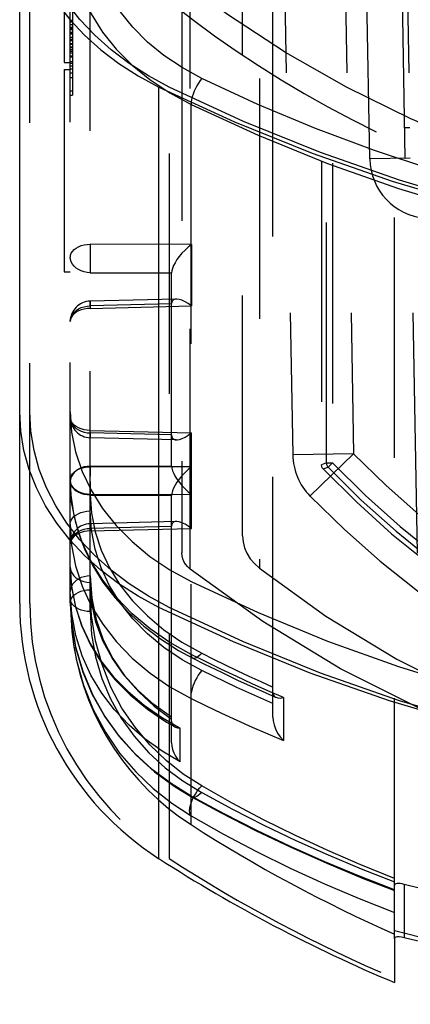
# Model space of a CAD drawing. Header units: inches. Extents: x 0 to 85, y 0 to 55.
# Tile 58 of 115: x 59.2 to 59.9, y 18.7 to 20.6. Entities that reach past the tile are written whole.
import ezdxf

# ---------------------------------------------------------------- set-up
doc = ezdxf.new("R2010")
doc.units = ezdxf.units.IN
doc.header["$LTSCALE"] = 4.675
doc.header["$MEASUREMENT"] = 0
doc.linetypes.add('HIDDEN', pattern=[0.2, 0.1, -0.1])
doc.layers.get('0').update_dxf_attribs({"linetype": 'CONTINUOUS'})
for name, color, linetype in [('_142005', 7, 'CONTINUOUS'), ('_25203', 7, 'CONTINUOUS'), ('_52387', 7, 'CONTINUOUS'), ('DEFAULT_2', 8, 'HIDDEN')]:
    doc.layers.add(name, color=color, linetype=linetype)

msp = doc.modelspace()

# ---------------------------------------------------------------- linework, layer by layer
at = {"color": 6, "linetype": 'Continuous'}
for p, q in [((59.1756, 19.4372), (59.1756, 22.2869)), ((59.4463, 18.9407), (59.4463, 20.4416)), ((59.904, 18.7852), (59.904, 18.6997))]:
    msp.add_line(p, q, dxfattribs=at)
at = {"color": 7, "linetype": 'Continuous'}
msp.add_line((59.6106, 20.3746), (59.466, 20.4416), dxfattribs=at)
at = {"color": 6, "linetype": 'Continuous'}
for points in [[(59.1756, 20.8219), (59.1777, 20.7841), (59.1838, 20.7469), (59.1939, 20.7101), (59.208, 20.6741), (59.226, 20.6391), (59.2477, 20.6053), (59.273, 20.573), (59.3017, 20.5425), (59.3336, 20.5139), (59.3685, 20.4874), (59.406, 20.4633), (59.4463, 20.4416)], [(61.0654, 20.1413), (60.9169, 20.1452), (60.7697, 20.1566), (60.6236, 20.1756), (60.4794, 20.2021), (60.3379, 20.2359), (60.1997, 20.277), (60.0654, 20.3251), (59.9356, 20.3799), (59.811, 20.4414), (59.6919, 20.5091), (59.5794, 20.5826), (59.4731, 20.6621)], [(59.4463, 20.4416), (59.5929, 20.3738), (59.7438, 20.3127), (59.8994, 20.2584), (60.0588, 20.2111), (60.2215, 20.1709), (60.387, 20.138), (60.5547, 20.1125), (60.7241, 20.0945), (60.8942, 20.084)], [(59.4463, 19.4293), (59.4061, 19.451), (59.3685, 19.4752), (59.3336, 19.5016), (59.3017, 19.5302), (59.273, 19.5608), (59.2477, 19.593), (59.226, 19.6268), (59.208, 19.6618), (59.1939, 19.6979), (59.1838, 19.7347), (59.1777, 19.772), (59.1756, 19.8096)], [(61.0457, 19.0688), (60.8768, 19.0725), (60.7084, 19.0836), (60.5411, 19.102), (60.3755, 19.1278), (60.2121, 19.1608), (60.0514, 19.2009), (59.894, 19.2479), (59.7403, 19.3018), (59.5909, 19.3623), (59.4463, 19.4293)], [(59.9229, 18.7869), (59.9177, 18.7881), (59.9131, 18.7887), (59.9093, 18.7888), (59.9064, 18.7882), (59.9046, 18.7871), (59.904, 18.7852)], [(61.045, 18.6573), (60.898, 18.6588), (60.7514, 18.6645), (60.6058, 18.6745), (60.4622, 18.6886), (60.3218, 18.7069), (60.1848, 18.7294), (60.0516, 18.7561), (59.9229, 18.7869)]]:
    msp.add_lwpolyline(points, dxfattribs=at)
at = {"color": 7, "linetype": 'Continuous'}
for points in [[(59.466, 20.4416), (59.4258, 20.4633), (59.3882, 20.4874), (59.3533, 20.5139), (59.3214, 20.5425), (59.2927, 20.573), (59.2674, 20.6053), (59.2457, 20.6391), (59.2277, 20.6741), (59.2136, 20.7101), (59.2035, 20.7469), (59.1974, 20.7843), (59.1953, 20.8219)], [(61.0654, 20.081), (60.8965, 20.0847), (60.7281, 20.0958), (60.5608, 20.1143), (60.3952, 20.1401), (60.2318, 20.173), (60.0711, 20.2131), (59.9136, 20.2602), (59.76, 20.3141), (59.6106, 20.3746)]]:
    msp.add_lwpolyline(points, dxfattribs=at)
at = {"color": 6, "linetype": 'Continuous'}
for centre, radius, start, end in [((59.7662, 19.4371), 0.5906, 180, 237.2028), ((61.0457, 21.4228), 2.9528, 237.2028, 247.2528)]:
    msp.add_arc(centre, radius, start, end, dxfattribs=at)
at = {"layer": '_142005', "color": 8, "linetype": 'HIDDEN'}
for p, q in [((59.7622, 22.1671), (59.7622, 19.7069)), ((59.7716, 19.7106), (59.7716, 22.1634)), ((59.7834, 22.1634), (59.7834, 19.7106)), ((59.6852, 20.937), (59.7063, 19.7263)), ((59.8033, 20.937), (59.8244, 19.7284)), ((59.856, 20.3017), (59.8449, 20.937)), ((59.9237, 20.937), (59.9563, 19.0647)), ((59.9347, 20.3031), (59.856, 20.3017)), ((59.8244, 19.7284), (59.7063, 19.7263)), ((59.7398, 19.646), (59.8244, 19.7284)), ((59.7716, 19.7106), (59.7622, 19.7069)), ((59.7716, 19.7106), (59.7834, 19.7106)), ((59.7749, 19.7025), (59.7834, 19.7106)), ((59.7655, 19.6987), (59.7749, 19.7025))]:
    msp.add_line(p, q, dxfattribs=at)
for points in [[(59.7716, 19.7106), (59.7717, 19.7091), (59.772, 19.7077), (59.7725, 19.7062), (59.7731, 19.7049), (59.7739, 19.7036), (59.7749, 19.7025)], [(59.7655, 19.6987), (59.7645, 19.6999), (59.7637, 19.7011), (59.7631, 19.7025), (59.7626, 19.7039), (59.7623, 19.7054), (59.7622, 19.7069)]]:
    msp.add_lwpolyline(points, dxfattribs=at)
for centre, radius, start, end in [((59.9741, 20.3038), 0.1181, 181, 265), ((61.0654, 20.937), 1.7323, 224.2434, 315.7566), ((59.8244, 19.7284), 0.1181, 181, 224.2434), ((61.0654, 20.937), 1.7741, 223.7297, 316.2703), ((61.0654, 20.937), 1.7953, 223.6086, 316.3914), ((61.0654, 20.937), 1.7859, 223.7297, 316.2703), ((61.0654, 20.937), 1.8504, 224.2434, 315.7566)]:
    msp.add_arc(centre, radius, start, end, dxfattribs=at)
at = {"layer": '_25203', "color": 8, "linetype": 'HIDDEN'}
for p, q in [((59.6087, 19.5685), (59.6087, 32.7945)), ((59.6418, 31.6782), (59.6418, 19.5057)), ((59.4906, 20.649), (59.4906, 19.5356)), ((59.5071, 19.5041), (59.5071, 20.6366))]:
    msp.add_line(p, q, dxfattribs=at)
for points in [[(59.6087, 19.5685), (59.6097, 19.5569), (59.6125, 19.5456), (59.6173, 19.5346), (59.6238, 19.5242), (59.632, 19.5146), (59.6418, 19.5057)], [(59.5071, 19.5041), (59.5022, 19.5086), (59.4981, 19.5134), (59.4949, 19.5186), (59.4925, 19.5241), (59.4911, 19.5297), (59.4906, 19.5356)], [(61.0654, 18.9972), (60.8726, 19.0038), (60.6814, 19.0235), (60.4931, 19.0561), (60.3094, 19.1016), (60.1316, 19.1593), (59.9612, 19.2291), (59.7994, 19.3102), (59.6483, 19.4018), (59.5071, 19.5041)], [(59.6418, 19.5057), (59.7707, 19.4121), (59.9088, 19.3285), (60.0565, 19.2543), (60.2122, 19.1906), (60.3747, 19.1378), (60.5425, 19.0963), (60.7145, 19.0665), (60.8893, 19.0484), (61.0654, 19.0424), (61.2415, 19.0484), (61.4162, 19.0665), (61.5882, 19.0963), (61.7561, 19.1378), (61.9185, 19.1906), (62.0742, 19.2543), (62.222, 19.3285), (62.36, 19.4121), (62.489, 19.5057)]]:
    msp.add_lwpolyline(points, dxfattribs=at)
at = {"layer": '_52387', "color": 8, "linetype": 'HIDDEN'}
for p, q in [((59.9249, 20.3029), (59.9107, 21.1158)), ((59.9205, 21.116), (59.9347, 20.3031)), ((59.9337, 20.3622), (59.9238, 20.362)), ((59.9347, 20.3031), (59.9249, 20.3029))]:
    msp.add_line(p, q, dxfattribs=at)
at = {"layer": 'DEFAULT_2', "color": 8, "linetype": 'HIDDEN'}
for p, q in [((59.466, 23.1175), (59.466, 18.9407)), ((59.4463, 23.0921), (59.4463, 20.4416)), ((59.1953, 19.4371), (59.1953, 22.6211)), ((59.274, 19.4385), (59.274, 22.621)), ((59.3127, 19.4212), (59.3127, 22.6042)), ((59.6677, 19.216), (59.6677, 22.4446)), ((59.904, 18.7852), (59.904, 21.9669)), ((59.5086, 19.0069), (59.5086, 21.6363)), ((59.2622, 20.8832), (59.2622, 20.4895)), ((59.278, 20.78), (59.278, 20.4261)), ((59.274, 20.5715), (59.278, 20.5715)), ((59.274, 20.5695), (59.278, 20.5695)), ((59.274, 20.5682), (59.278, 20.5682)), ((59.274, 20.5635), (59.278, 20.5635)), ((59.274, 20.5582), (59.278, 20.5582)), ((59.278, 20.5554), (59.274, 20.5554)), ((59.274, 20.5549), (59.278, 20.5549)), ((59.278, 20.5529), (59.274, 20.5529)), ((59.274, 20.5487), (59.278, 20.5487)), ((59.274, 20.5474), (59.278, 20.5474)), ((59.274, 20.5453), (59.278, 20.5453)), ((59.274, 20.5389), (59.278, 20.5389)), ((59.274, 20.538), (59.278, 20.538)), ((59.274, 20.5341), (59.278, 20.5341)), ((59.278, 20.5334), (59.274, 20.5334)), ((59.274, 20.5324), (59.278, 20.5324)), ((59.274, 20.5323), (59.278, 20.5323)), ((59.274, 20.5263), (59.278, 20.5263)), ((59.274, 20.525), (59.278, 20.525)), ((59.278, 20.5248), (59.274, 20.5248)), ((59.274, 20.5198), (59.278, 20.5198)), ((59.274, 20.5193), (59.278, 20.5193)), ((59.274, 20.5153), (59.278, 20.5153)), ((59.278, 20.5148), (59.274, 20.5148)), ((59.274, 20.5118), (59.278, 20.5118)), ((59.274, 20.5113), (59.278, 20.5113)), ((59.274, 20.5085), (59.278, 20.5085)), ((59.274, 20.5081), (59.278, 20.5081)), ((59.278, 20.5019), (59.274, 20.5019)), ((59.278, 20.5), (59.274, 20.5)), ((59.2622, 20.4895), (59.274, 20.4895)), ((59.2622, 20.4756), (59.274, 20.4756)), ((59.2622, 20.4756), (59.2622, 20.0819)), ((59.274, 20.4915), (59.278, 20.4915)), ((59.274, 20.4878), (59.278, 20.4878)), ((59.274, 20.4827), (59.278, 20.4827)), ((59.274, 20.4772), (59.278, 20.4772)), ((59.394, 20.4845), (59.4288, 20.456)), ((59.274, 20.4695), (59.278, 20.4695)), ((59.274, 20.4692), (59.278, 20.4692)), ((59.274, 20.4599), (59.278, 20.4599)), ((59.4288, 20.456), (59.4671, 20.4303)), ((59.274, 20.4342), (59.278, 20.4342)), ((59.274, 20.4261), (59.278, 20.4261)), ((59.4671, 20.4303), (59.5086, 20.4078)), ((59.5096, 20.1355), (59.3127, 20.136)), ((59.5096, 20.1355), (59.5096, 20.016)), ((59.274, 20.1107), (59.2741, 20.111)), ((59.2622, 20.0819), (59.274, 20.0819)), ((59.3127, 20.0805), (59.4709, 20.0802)), ((59.4709, 20.0203), (59.4709, 20.0806)), ((59.3125, 20.0252), (59.3124, 20.025)), ((59.4797, 20.0293), (59.3125, 20.0252)), ((59.3126, 20.0215), (59.3125, 20.0246)), ((59.3127, 20.016), (59.3126, 20.0215)), ((59.4709, 20.0199), (59.3127, 20.016)), ((59.3127, 20.0111), (59.5096, 20.016)), ((59.4709, 19.7041), (59.4709, 20.0199)), ((59.3127, 19.7736), (59.5096, 19.7687)), ((59.4709, 19.7648), (59.3127, 19.7687)), ((59.5096, 19.5831), (59.5096, 19.7687)), ((59.4797, 19.7554), (59.3125, 19.7595)), ((59.3127, 19.7042), (59.4709, 19.7045)), ((59.5096, 19.7027), (59.3127, 19.7031)), ((59.274, 19.6778), (59.2741, 19.6782)), ((59.2745, 19.6731), (59.274, 19.6778)), ((59.2766, 19.6344), (59.274, 19.6745)), ((59.274, 19.674), (59.2741, 19.6736)), ((59.2741, 19.6736), (59.2745, 19.6701)), ((59.3124, 19.6744), (59.3125, 19.6652)), ((59.3125, 19.6713), (59.3125, 19.6835)), ((59.2844, 19.5948), (59.2766, 19.6344)), ((59.5096, 19.6491), (59.3127, 19.6487)), ((59.3127, 19.6476), (59.4709, 19.6473)), ((59.4709, 19.5874), (59.4709, 19.6477)), ((59.28, 19.6124), (59.2888, 19.5777)), ((59.2971, 19.5559), (59.2844, 19.5948)), ((59.4797, 19.5964), (59.3125, 19.5923)), ((59.3127, 19.5831), (59.3125, 19.5913)), ((59.4709, 19.587), (59.3127, 19.5831)), ((59.3127, 19.5782), (59.5096, 19.5831)), ((59.4709, 19.1661), (59.4709, 19.587)), ((59.274, 19.508), (59.2766, 19.4686)), ((59.274, 19.508), (59.2759, 19.4738)), ((59.4671, 19.5028), (59.5086, 19.48)), ((59.2767, 19.4169), (59.274, 19.4596)), ((59.2759, 19.4738), (59.2831, 19.4332)), ((59.2766, 19.4686), (59.284, 19.4304)), ((59.281, 19.353), (59.2812, 19.3519)), ((59.2812, 19.3519), (59.2856, 19.329)), ((59.4843, 19.3457), (59.5122, 19.3305)), ((59.538, 19.3233), (59.5086, 19.338)), ((59.6336, 19.2722), (59.6671, 19.2573)), ((59.6883, 19.254), (59.6578, 19.2673)), ((59.6671, 19.2573), (59.6734, 19.2545)), ((59.6883, 19.254), (59.6883, 19.1705)), ((59.451, 19.2158), (59.4873, 19.1947)), ((59.4611, 19.2065), (59.477, 19.1972)), ((59.475, 19.1985), (59.477, 19.1972)), ((59.4873, 19.1287), (59.4873, 19.1947)), ((59.4776, 19.0804), (59.5108, 19.0603)), ((59.572, 19.0283), (59.5086, 19.0625)), ((59.8433, 18.9023), (59.904, 18.8787)), ((59.9229, 18.8906), (59.9229, 18.7869))]:
    msp.add_line(p, q, dxfattribs=at)
for points in [[(59.5296, 20.4584), (59.4911, 20.4794), (59.4559, 20.5029), (59.4238, 20.5292), (59.3953, 20.5578), (59.3707, 20.5885), (59.3503, 20.6209), (59.3341, 20.6548), (59.3225, 20.6897), (59.3155, 20.7252), (59.3131, 20.7614)], [(59.274, 20.7361), (59.2766, 20.697), (59.2842, 20.6584), (59.2968, 20.6205), (59.3143, 20.5839), (59.3365, 20.5487), (59.3632, 20.5155), (59.394, 20.4845)], [(59.5296, 20.4584), (59.5263, 20.4541), (59.5231, 20.4493), (59.5201, 20.4443), (59.5174, 20.4391), (59.5149, 20.4336), (59.5127, 20.428), (59.511, 20.4225)], [(60.2225, 20.2143), (60.1012, 20.2448), (59.9821, 20.2795), (59.8651, 20.3183), (59.7505, 20.3611), (59.6387, 20.4078), (59.5296, 20.4584)], [(59.511, 20.4225), (59.5097, 20.4172), (59.5089, 20.4122), (59.5086, 20.4077)], [(59.5086, 20.4078), (59.6391, 20.3478), (59.7736, 20.2932), (59.9118, 20.2442), (60.0532, 20.2009), (60.1975, 20.1634), (60.3442, 20.1319), (60.493, 20.1064), (60.6434, 20.0869), (60.7949, 20.0737), (60.9473, 20.0666)], [(59.2741, 20.111), (59.2745, 20.1146), (59.2759, 20.1184), (59.2782, 20.122), (59.2814, 20.1254), (59.2853, 20.1284), (59.2899, 20.131), (59.2951, 20.1331), (59.3007, 20.1346), (59.3066, 20.1356), (59.3127, 20.136)], [(59.3127, 20.136), (59.3126, 20.1309), (59.3126, 20.1254), (59.3125, 20.1195), (59.3125, 20.1134), (59.3124, 20.1072), (59.3125, 20.1011), (59.3125, 20.0953), (59.3126, 20.0898), (59.3126, 20.0848), (59.3127, 20.0805)], [(59.5096, 20.1355), (59.503, 20.1302), (59.4969, 20.1244), (59.491, 20.1182)], [(59.491, 20.1182), (59.4857, 20.1119), (59.4813, 20.1059), (59.4776, 20.1), (59.4746, 20.0942), (59.4724, 20.0888), (59.4712, 20.0842), (59.4708, 20.0802)], [(59.2782, 20.0971), (59.2759, 20.1014), (59.2745, 20.106), (59.274, 20.1107)], [(59.3127, 20.0805), (59.3066, 20.081), (59.3007, 20.0821), (59.2951, 20.084), (59.2899, 20.0865), (59.2853, 20.0895), (59.2814, 20.0931), (59.2782, 20.0971)], [(59.274, 19.9858), (59.2745, 19.9905), (59.2759, 19.995), (59.2782, 19.9994), (59.2814, 20.0034), (59.2853, 20.0069), (59.2899, 20.01), (59.2951, 20.0125), (59.3007, 20.0144), (59.3066, 20.0155), (59.3127, 20.016)], [(59.3124, 20.025), (59.3125, 20.0242), (59.3125, 20.0228), (59.3127, 20.0111)], [(59.3125, 20.0246), (59.3125, 20.0251), (59.3125, 20.0252)], [(59.4797, 20.0293), (59.4776, 20.0291), (59.4745, 20.0279), (59.4724, 20.0259), (59.4713, 20.0234), (59.4709, 20.0203)], [(59.491, 20.0268), (59.4857, 20.0285), (59.4813, 20.0292), (59.4797, 20.0293)], [(59.5096, 20.016), (59.5031, 20.0205), (59.4969, 20.024), (59.491, 20.0268)], [(59.3127, 20.0111), (59.3066, 20.0107), (59.3007, 20.0098), (59.2951, 20.0082), (59.2899, 20.0061), (59.2853, 20.0035), (59.2814, 20.0005), (59.2782, 19.9972), (59.2759, 19.9935), (59.2745, 19.9897), (59.274, 19.9858)], [(59.466, 19.4293), (59.4258, 19.451), (59.3882, 19.4752), (59.3533, 19.5016), (59.3214, 19.5302), (59.2927, 19.5608), (59.2674, 19.593), (59.2457, 19.6268), (59.2277, 19.6618), (59.2136, 19.6979), (59.2035, 19.7347), (59.1974, 19.772), (59.1953, 19.8096)], [(59.274, 19.8096), (59.2766, 19.7705), (59.2842, 19.7318), (59.2968, 19.6939), (59.3143, 19.6572), (59.3365, 19.6219), (59.3632, 19.5885), (59.394, 19.5574), (59.4288, 19.5287), (59.4671, 19.5028)], [(59.3127, 19.7736), (59.3066, 19.7739), (59.3007, 19.7749), (59.2951, 19.7765), (59.2899, 19.7786), (59.2853, 19.7811), (59.2814, 19.7841), (59.2782, 19.7875), (59.2759, 19.7911), (59.2745, 19.795), (59.274, 19.7989)], [(59.274, 19.7989), (59.2745, 19.7942), (59.2759, 19.7896), (59.2782, 19.7853), (59.2814, 19.7813), (59.2853, 19.7777), (59.2899, 19.7747), (59.2951, 19.7722), (59.3007, 19.7703), (59.3066, 19.7692), (59.3127, 19.7687)], [(59.3125, 19.7607), (59.3126, 19.7692), (59.3127, 19.7736)], [(59.3127, 19.7687), (59.3125, 19.7605), (59.3125, 19.7596), (59.3125, 19.7595)], [(59.486, 19.7562), (59.4912, 19.758), (59.4969, 19.7606), (59.503, 19.7643), (59.5096, 19.7687)], [(59.3125, 19.7595), (59.3124, 19.7597), (59.3125, 19.7607)], [(59.4708, 19.7648), (59.4713, 19.7612), (59.4726, 19.7584), (59.4749, 19.7565), (59.478, 19.7555), (59.4797, 19.7554)], [(59.4797, 19.7554), (59.4816, 19.7555), (59.486, 19.7562)], [(59.3127, 19.7042), (59.3066, 19.7037), (59.3007, 19.7026), (59.2951, 19.7007), (59.2899, 19.6982), (59.2853, 19.6951), (59.2814, 19.6916), (59.2782, 19.6876), (59.2759, 19.6832), (59.2745, 19.6787), (59.274, 19.674)], [(59.2782, 19.6892), (59.2814, 19.6925), (59.2853, 19.6955), (59.2899, 19.6981), (59.2951, 19.7002), (59.3007, 19.7018), (59.3066, 19.7027), (59.3127, 19.7031)], [(59.3125, 19.6795), (59.3125, 19.6894), (59.3126, 19.6949), (59.3126, 19.6998), (59.3127, 19.7042)], [(59.3127, 19.7031), (59.3126, 19.699), (59.3126, 19.6944), (59.3125, 19.6896), (59.3125, 19.6846)], [(59.4709, 19.7041), (59.4713, 19.7), (59.4726, 19.6952), (59.4749, 19.6898), (59.4779, 19.684), (59.4816, 19.6783), (59.486, 19.6724)], [(59.5096, 19.7027), (59.503, 19.6974), (59.4969, 19.6916), (59.491, 19.6854)], [(59.3127, 19.6492), (59.3066, 19.6496), (59.3008, 19.6506), (59.2953, 19.6521), (59.2903, 19.654), (59.2857, 19.6565), (59.2818, 19.6595), (59.2785, 19.6628), (59.2761, 19.6665), (59.2746, 19.6705), (59.274, 19.6745)], [(59.274, 19.6745), (59.2752, 19.6477), (59.28, 19.6124)], [(59.2741, 19.6782), (59.2745, 19.6817), (59.2759, 19.6855), (59.2782, 19.6892)], [(59.2814, 19.6602), (59.2782, 19.6643), (59.2759, 19.6686), (59.2745, 19.6731)], [(59.491, 19.6854), (59.4857, 19.6791), (59.4813, 19.673), (59.4776, 19.6672), (59.4746, 19.6613), (59.4724, 19.656), (59.4712, 19.6513), (59.4708, 19.6473)], [(59.486, 19.6724), (59.4911, 19.6662), (59.4969, 19.6602), (59.5031, 19.6545), (59.5096, 19.6491)], [(59.2745, 19.6701), (59.2759, 19.6663), (59.2782, 19.6626), (59.2814, 19.6593)], [(59.3127, 19.6476), (59.3066, 19.6481), (59.3007, 19.6493), (59.2951, 19.6511), (59.2899, 19.6536), (59.2853, 19.6567), (59.2814, 19.6602)], [(59.2814, 19.6593), (59.2853, 19.6563), (59.2899, 19.6537), (59.2951, 19.6516), (59.3007, 19.6501), (59.3066, 19.6491), (59.3127, 19.6487)], [(59.3125, 19.6693), (59.3125, 19.6643), (59.3125, 19.6596), (59.3126, 19.6552), (59.3126, 19.6512), (59.3127, 19.6476)], [(59.3127, 19.6487), (59.3126, 19.6537), (59.3126, 19.6593), (59.3125, 19.6652)], [(59.3127, 19.6492), (59.3151, 19.6126), (59.3221, 19.5766), (59.3339, 19.541), (59.3501, 19.5065), (59.3705, 19.4736), (59.3951, 19.4424), (59.4237, 19.4131), (59.4558, 19.3861), (59.4909, 19.3619), (59.5293, 19.3403)], [(59.2811, 19.6061), (59.2849, 19.6091), (59.2895, 19.6117), (59.2946, 19.6139), (59.3003, 19.6155), (59.3064, 19.6166), (59.3127, 19.617)], [(59.3954, 19.4074), (59.3708, 19.4386), (59.3503, 19.4717), (59.334, 19.5065), (59.3222, 19.5426), (59.3151, 19.5794), (59.3127, 19.617)], [(59.274, 19.5917), (59.2745, 19.5956), (59.2759, 19.5994), (59.2781, 19.6029), (59.2811, 19.6061)], [(59.4797, 19.5964), (59.4776, 19.5962), (59.4745, 19.595), (59.4724, 19.5931), (59.4713, 19.5905), (59.4709, 19.5874)], [(59.491, 19.5939), (59.4857, 19.5956), (59.4813, 19.5964), (59.4797, 19.5964)], [(59.5096, 19.5831), (59.5031, 19.5876), (59.4969, 19.5912), (59.491, 19.5939)], [(59.274, 19.5917), (59.2766, 19.5507), (59.2843, 19.5102), (59.2971, 19.4707), (59.3148, 19.4326), (59.3369, 19.3965), (59.3635, 19.3625), (59.3944, 19.3306), (59.4291, 19.3014), (59.4673, 19.2752), (59.5086, 19.2522)], [(59.2951, 19.5754), (59.2899, 19.5733), (59.2853, 19.5707), (59.2814, 19.5677), (59.2782, 19.5643), (59.2759, 19.5607), (59.2745, 19.5569), (59.274, 19.5529)], [(59.2853, 19.5741), (59.2899, 19.5772), (59.2951, 19.5796), (59.3007, 19.5815), (59.3066, 19.5827), (59.3127, 19.5831)], [(59.2888, 19.5777), (59.3014, 19.5434), (59.3177, 19.5103), (59.3374, 19.4786), (59.3605, 19.4484), (59.387, 19.4196), (59.4167, 19.3928), (59.4491, 19.3681), (59.4843, 19.3457)], [(59.3127, 19.5782), (59.3066, 19.5779), (59.3007, 19.5769), (59.2951, 19.5754)], [(59.3125, 19.5923), (59.3124, 19.5922), (59.3125, 19.5911), (59.3127, 19.5782)], [(59.3125, 19.5913), (59.3125, 19.5922), (59.3125, 19.5923)], [(59.274, 19.5529), (59.2745, 19.5576), (59.2759, 19.5622), (59.2782, 19.5665), (59.2814, 19.5705), (59.2853, 19.5741)], [(59.5086, 19.338), (59.4674, 19.3613), (59.4292, 19.3876), (59.3944, 19.417), (59.3635, 19.4488), (59.3369, 19.4826), (59.3148, 19.5184), (59.2971, 19.5559)], [(59.274, 19.508), (59.2745, 19.5033), (59.2759, 19.4988), (59.2781, 19.4946), (59.2811, 19.4907), (59.2849, 19.4872), (59.2895, 19.4841), (59.2946, 19.4815), (59.3003, 19.4795), (59.3064, 19.4783), (59.3127, 19.4778)], [(59.3127, 19.4908), (59.3066, 19.4903), (59.3008, 19.4892), (59.2953, 19.4874), (59.2903, 19.4851), (59.2857, 19.4821), (59.2818, 19.4786), (59.2785, 19.4746), (59.2761, 19.4702), (59.2746, 19.4655), (59.274, 19.4606)], [(59.3127, 19.4908), (59.3158, 19.4473), (59.3241, 19.4059), (59.338, 19.3666), (59.3567, 19.3298), (59.3799, 19.2959), (59.407, 19.2649), (59.4372, 19.2371), (59.4709, 19.2123)], [(59.5086, 19.48), (59.6391, 19.4193), (59.7736, 19.364), (59.9118, 19.3142), (60.0532, 19.2701), (60.1975, 19.2319), (60.3442, 19.1995), (60.493, 19.1732), (60.6434, 19.1529), (60.7949, 19.1388), (60.9473, 19.1309)], [(59.2811, 19.453), (59.2849, 19.456), (59.2895, 19.4586), (59.2946, 19.4608), (59.3003, 19.4624), (59.3064, 19.4634), (59.3127, 19.4638)], [(59.4709, 19.2162), (59.4366, 19.2408), (59.4059, 19.268), (59.3788, 19.2979), (59.3558, 19.3301), (59.3373, 19.3646), (59.3238, 19.4008), (59.3157, 19.4385), (59.3127, 19.4778)], [(59.5293, 19.0822), (59.4936, 19.105), (59.4601, 19.1316), (59.4285, 19.1621), (59.3997, 19.1962), (59.3743, 19.2337), (59.3528, 19.2745), (59.3356, 19.3181), (59.323, 19.3645), (59.3154, 19.413), (59.3127, 19.4638)], [(59.3127, 19.4212), (59.3066, 19.4216), (59.3008, 19.4226), (59.2953, 19.4241), (59.2903, 19.4261), (59.2857, 19.4285), (59.2818, 19.4315), (59.2785, 19.4349), (59.2761, 19.4385), (59.2746, 19.4425), (59.274, 19.4465)], [(59.5086, 19.0625), (59.4698, 19.0866), (59.433, 19.1144), (59.3987, 19.1458), (59.3676, 19.1807), (59.3404, 19.2187), (59.3173, 19.2596), (59.2988, 19.3031), (59.2852, 19.3491), (59.2769, 19.397), (59.274, 19.4463)], [(59.274, 19.4463), (59.2762, 19.4028), (59.2843, 19.3528)], [(59.274, 19.4385), (59.2745, 19.4425), (59.2759, 19.4463)], [(59.2759, 19.4463), (59.2781, 19.4498), (59.2811, 19.453)], [(59.274, 19.4385), (59.277, 19.3826), (59.281, 19.353)], [(59.2831, 19.4332), (59.2956, 19.3941), (59.3129, 19.3569), (59.3348, 19.3217), (59.3608, 19.2892), (59.3906, 19.2591), (59.4241, 19.2315), (59.4611, 19.2065)], [(59.284, 19.4304), (59.2961, 19.3938), (59.3126, 19.3589), (59.3334, 19.3256), (59.3581, 19.2945), (59.3861, 19.2658), (59.4172, 19.2395), (59.451, 19.2158)], [(59.3127, 19.4212), (59.3153, 19.3764), (59.3227, 19.3332), (59.335, 19.2914), (59.3519, 19.2516), (59.373, 19.214), (59.398, 19.179), (59.4267, 19.1468), (59.4585, 19.1176), (59.4926, 19.0918), (59.5293, 19.0694)], [(60.9473, 19.0713), (60.8965, 19.0725), (60.7281, 19.0836), (60.5608, 19.102), (60.3952, 19.1278), (60.2318, 19.1608), (60.0711, 19.2009), (59.9136, 19.2479), (59.76, 19.3018), (59.6106, 19.3623), (59.466, 19.4293)], [(59.2969, 19.3351), (59.2844, 19.375), (59.2767, 19.4169)], [(59.5293, 19.3066), (59.4911, 19.3276), (59.456, 19.3515), (59.424, 19.3782), (59.3954, 19.4074)], [(59.2843, 19.3528), (59.2981, 19.3051), (59.3171, 19.2598), (59.3408, 19.2175), (59.3691, 19.1783), (59.4017, 19.1421), (59.4379, 19.1094), (59.4776, 19.0804)], [(59.2856, 19.329), (59.2997, 19.2782), (59.3187, 19.2306), (59.3423, 19.1865), (59.3698, 19.1461), (59.401, 19.1095), (59.435, 19.0769), (59.471, 19.0485), (59.5086, 19.0241)], [(59.4873, 19.1287), (59.4522, 19.1497), (59.419, 19.1735), (59.3881, 19.2003), (59.3599, 19.23), (59.3351, 19.2625), (59.314, 19.2976), (59.2969, 19.3351)], [(59.5122, 19.3305), (59.5107, 19.3317), (59.5093, 19.3343), (59.5086, 19.338)], [(59.5293, 19.3403), (59.5255, 19.3363), (59.5218, 19.3331), (59.5184, 19.3311), (59.5154, 19.3301), (59.5128, 19.3303), (59.5122, 19.3305)], [(59.5122, 19.3305), (59.5348, 19.3192), (59.5675, 19.3032), (59.6004, 19.2875), (59.6336, 19.2722)], [(59.5293, 19.3403), (59.552, 19.3289), (59.5749, 19.3177), (59.5979, 19.3066), (59.6211, 19.2957), (59.6443, 19.285), (59.6677, 19.2744)], [(59.5293, 19.3066), (59.5259, 19.3023), (59.5226, 19.2976), (59.5196, 19.2926), (59.5169, 19.2873), (59.5144, 19.2819), (59.5123, 19.2764), (59.5105, 19.2709), (59.5092, 19.2656), (59.5084, 19.2606), (59.5082, 19.2561)], [(59.6677, 19.2424), (59.6443, 19.2526), (59.621, 19.2631), (59.5979, 19.2737), (59.5749, 19.2845), (59.552, 19.2954), (59.5293, 19.3066)], [(59.6578, 19.2673), (59.6275, 19.2808), (59.5975, 19.2947), (59.5676, 19.3089), (59.538, 19.3233)], [(59.5082, 19.2561), (59.5083, 19.2554), (59.5083, 19.2547), (59.5084, 19.2541), (59.5084, 19.2534), (59.5085, 19.2528), (59.5086, 19.2522)], [(59.5086, 19.2522), (59.538, 19.2379), (59.5676, 19.2238), (59.5975, 19.21), (59.6275, 19.1965), (59.6578, 19.1834), (59.6883, 19.1705)], [(59.6677, 19.2632), (59.6683, 19.2597), (59.6701, 19.2568), (59.673, 19.2547), (59.6734, 19.2545)], [(59.6734, 19.2545), (59.677, 19.2535), (59.6821, 19.2531), (59.6883, 19.254)], [(59.6677, 19.216), (59.6683, 19.2085), (59.67, 19.2008), (59.6729, 19.1929), (59.6769, 19.185), (59.682, 19.1775), (59.6883, 19.1705)], [(59.4709, 19.2075), (59.4714, 19.204), (59.4728, 19.201), (59.475, 19.1985)], [(59.477, 19.1972), (59.4782, 19.1965), (59.4823, 19.1952), (59.4873, 19.1947)], [(59.4709, 19.1661), (59.4714, 19.1596), (59.4727, 19.153), (59.475, 19.1465), (59.4782, 19.1402), (59.4823, 19.1342), (59.4873, 19.1287)], [(59.517, 19.0663), (59.5208, 19.072), (59.525, 19.0775), (59.5293, 19.0822)], [(59.904, 18.9023), (59.8386, 18.9286), (59.7744, 18.9565), (59.7113, 18.9858), (59.6493, 19.0165), (59.5887, 19.0487), (59.5293, 19.0822)], [(59.5108, 19.0603), (59.5101, 19.0608), (59.5086, 19.0625)], [(59.5293, 19.0694), (59.526, 19.0661), (59.5227, 19.0634), (59.5197, 19.0614), (59.5168, 19.0602), (59.5142, 19.0596), (59.512, 19.0598), (59.5108, 19.0603)], [(59.5108, 19.0603), (59.567, 19.0299), (59.634, 18.9956), (59.7025, 18.9629), (59.7723, 18.9318), (59.8433, 18.9023)], [(59.5109, 19.0544), (59.5137, 19.0604), (59.517, 19.0663)], [(59.5293, 19.0694), (59.5891, 19.037), (59.65, 19.006), (59.712, 18.9763), (59.775, 18.9479), (59.839, 18.9209), (59.904, 18.8953)], [(59.5086, 19.0241), (59.5071, 19.0265), (59.5061, 19.0298), (59.5058, 19.0337), (59.5061, 19.0381), (59.5071, 19.0431)], [(59.5071, 19.0431), (59.5087, 19.0486), (59.5109, 19.0544)], [(59.5086, 19.0241), (59.5717, 18.9885), (59.636, 18.9547), (59.7014, 18.9224), (59.768, 18.8919), (59.8355, 18.863), (59.904, 18.8357)], [(59.904, 18.8802), (59.8358, 18.9067), (59.7684, 18.9348), (59.702, 18.9645), (59.6365, 18.9956), (59.572, 19.0283)], [(59.9229, 18.8906), (59.9188, 18.8915), (59.9151, 18.8922), (59.9118, 18.8925), (59.9091, 18.8924), (59.9069, 18.892), (59.9053, 18.8912), (59.9043, 18.8901), (59.904, 18.8886)], [(61.0654, 18.7494), (60.9167, 18.7516), (60.7683, 18.7581), (60.6208, 18.769), (60.4752, 18.7844), (60.3322, 18.8041), (60.1921, 18.8283), (60.0555, 18.8572), (59.9229, 18.8906)], [(59.904, 18.8011), (60.0118, 18.7732), (60.122, 18.7487), (60.2344, 18.7272), (60.3488, 18.7086), (60.465, 18.6929), (60.5829, 18.6801), (60.7027, 18.6701), (60.8234, 18.663), (60.9443, 18.6588), (61.045, 18.6576)]]:
    msp.add_lwpolyline(points, dxfattribs=at)
for centre, radius, start, end in [((59.3134, 20.1107), 0.0394, 178.7175, 180), ((59.3134, 19.9858), 0.0394, 91.4087, 180), ((59.3134, 19.7989), 0.0394, 180, 268.5913), ((59.3134, 19.6778), 0.0394, 178.7175, 180), ((59.3134, 19.674), 0.0394, 180, 181.2825), ((59.3134, 19.5529), 0.0394, 91.4087, 180), ((59.7859, 19.4371), 0.5906, 180, 237.2028), ((59.7859, 19.4371), 0.5118, 189.4572, 237.2028), ((61.0654, 21.4228), 2.874, 237.2028, 246.1647), ((61.0654, 21.4228), 2.9528, 237.2028, 246.8379)]:
    msp.add_arc(centre, radius, start, end, dxfattribs=at)
msp.add_ellipse((61.0654, 21.7796), major_axis=(2.2046, 0.0299), ratio=0.765986, start_param=-2.388204, end_param=-1.973472, dxfattribs=at)

doc.saveas('drawing.dxf')
